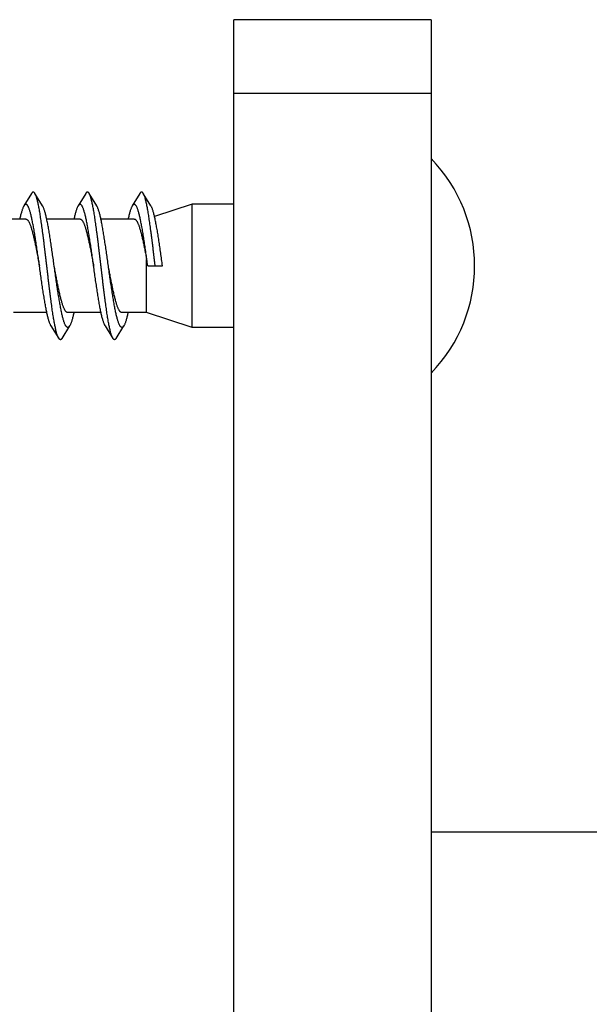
# Model space of a CAD drawing. Header units: millimetres. Extents: x 160 to 318, y 73 to 291.
# Tile 66 of 129: x 265.2 to 267.51, y 92.83 to 96.83. Entities that reach past the tile are written whole.
import ezdxf

# ---------------------------------------------------------------- set-up
doc = ezdxf.new("R2010")
doc.units = ezdxf.units.MM
doc.header["$LTSCALE"] = 30.734
doc.layers.get('0').update_dxf_attribs({"linetype": 'CONTINUOUS'})

msp = doc.modelspace()

# ---------------------------------------------------------------- linework, layer by layer
at = {"color": 7, "linetype": 'Continuous'}
for p, q in [((266.067, 88.8311), (266.067, 96.8311)), ((266.867, 96.8311), (266.067, 96.8311)), ((266.867, 96.8311), (266.867, 88.8311)), ((265.2452, 96.1256), (265.2139, 96.0746)), ((265.29, 96.0746), (265.2587, 96.1256)), ((265.4652, 96.1256), (265.4339, 96.0746)), ((265.51, 96.0746), (265.4787, 96.1256)), ((265.6852, 96.1256), (265.6539, 96.0746)), ((265.73, 96.0746), (265.6987, 96.1256)), ((265.897, 96.0811), (265.7444, 96.0315)), ((265.897, 95.5811), (265.897, 96.0811)), ((266.067, 96.0811), (265.897, 96.0811)), ((265.222, 96.0211), (265.0867, 96.0211)), ((265.442, 96.0211), (265.3067, 96.0211)), ((265.662, 96.0211), (265.5267, 96.0211)), ((265.7123, 95.6411), (265.7123, 95.8563)), ((265.717, 95.8311), (265.777, 95.8311)), ((265.3072, 95.6411), (265.172, 95.6411)), ((265.5272, 95.6411), (265.392, 95.6411)), ((265.7123, 95.6411), (265.612, 95.6411)), ((265.897, 95.5811), (265.7123, 95.6411)), ((265.3239, 95.5877), (265.3552, 95.5366)), ((265.3687, 95.5366), (265.4, 95.5877)), ((265.5439, 95.5877), (265.5752, 95.5366)), ((265.5887, 95.5366), (265.62, 95.5877)), ((266.067, 95.5811), (265.897, 95.5811)), ((272.8586, 93.5311), (266.867, 93.5311))]:
    msp.add_line(p, q, dxfattribs=at)
at = {"color": 9, "linetype": 'Continuous'}
msp.add_line((266.867, 96.5311), (266.067, 96.5311), dxfattribs=at)
at = {"color": 7, "linetype": 'Continuous'}
for centre, radius, start, end in [((266.418, 95.8311), 0.6261, 315.8157, 44.1843), ((259.7818, 94.7472), 6.0334, 10.3493, 10.59283)]:
    msp.add_arc(centre, radius, start, end, dxfattribs=at)
for points, knots in [([(265.2587, 96.1256), (265.2583, 96.1262), (265.2574, 96.1275), (265.2559, 96.1293), (265.2541, 96.1307), (265.2522, 96.1312), (265.2503, 96.1309), (265.2485, 96.1298), (265.2468, 96.128), (265.2457, 96.1264), (265.2452, 96.1256)], [0, 0, 0, 0, 0.00215616, 0.0048092, 0.00695798, 0.00877959, 0.0105534, 0.012581, 0.01506965, 0.01808071, 0.01808071, 0.01808071, 0.01808071]), ([(265.3552, 95.5366), (265.3548, 95.5374), (265.3537, 95.5393), (265.3521, 95.5428), (265.3503, 95.5473), (265.3486, 95.5525), (265.3469, 95.5584), (265.3451, 95.565), (265.3434, 95.5723), (265.3416, 95.5802), (265.3399, 95.5887), (265.3381, 95.5978), (265.3364, 95.6075), (265.3346, 95.6178), (265.3329, 95.6286), (265.3311, 95.64), (265.3294, 95.6518), (265.3276, 95.664), (265.3259, 95.6767), (265.3241, 95.6898), (265.3224, 95.7032), (265.3206, 95.7169), (265.3189, 95.7309), (265.3171, 95.7452), (265.3154, 95.7597), (265.3136, 95.7744), (265.3119, 95.7892), (265.3101, 95.8041), (265.3084, 95.8191), (265.3066, 95.8341), (265.3048, 95.8491), (265.3031, 95.8641), (265.3013, 95.879), (265.2996, 95.8937), (265.2978, 95.9083), (265.2961, 95.9227), (265.2943, 95.9369), (265.2926, 95.9508), (265.2908, 95.9644), (265.2891, 95.9777), (265.2873, 95.9906), (265.2856, 96.0031), (265.2838, 96.0152), (265.2821, 96.0268), (265.2803, 96.038), (265.2786, 96.0486), (265.2768, 96.0586), (265.2751, 96.0681), (265.2733, 96.077), (265.2716, 96.0853), (265.2698, 96.0929), (265.2681, 96.0999), (265.2663, 96.1062), (265.2646, 96.1119), (265.2629, 96.1168), (265.2611, 96.121), (265.2597, 96.1238), (265.2589, 96.1253), (265.2587, 96.1256)], [0, 0, 0, 0, 0.0025703, 0.0067214, 0.0115394, 0.0170262, 0.0231817, 0.0299945, 0.0374575, 0.0455514, 0.0542646, 0.063572, 0.0734588, 0.0838953, 0.0948639, 0.1063312, 0.118277, 0.1306648, 0.1434719, 0.1566599, 0.170203, 0.1840621, 0.1982081, 0.212602, 0.2272114, 0.2419982, 0.2569265, 0.2719601, 0.2870596, 0.3021911, 0.3173125, 0.3323921, 0.3473858, 0.3622641, 0.376982, 0.3915117, 0.4058083, 0.4198459, 0.4335805, 0.4469875, 0.460025, 0.4726699, 0.4848828, 0.4966421, 0.5079118, 0.5186718, 0.5288904, 0.5385489, 0.5476205, 0.5560885, 0.5639318, 0.5711363, 0.5776876, 0.583576, 0.5887957, 0.5933456, 0.5972343, 0.5983272, 0.5983272, 0.5983272, 0.5983272]), ([(265.4787, 96.1256), (265.4786, 96.1257), (265.4781, 96.1266), (265.477, 96.1282), (265.4752, 96.1299), (265.4734, 96.131), (265.4715, 96.1312), (265.4696, 96.1306), (265.4678, 96.1291), (265.4664, 96.1274), (265.4655, 96.1261), (265.4652, 96.1256)], [0, 0, 0, 0, 0.00028209, 0.00328415, 0.0057211, 0.00771148, 0.0094762, 0.01131897, 0.01351245, 0.01622135, 0.01808081, 0.01808081, 0.01808081, 0.01808081]), ([(265.5752, 95.5366), (265.5752, 95.5367), (265.5744, 95.5379), (265.5731, 95.5405), (265.5714, 95.5445), (265.5697, 95.5493), (265.5679, 95.5548), (265.5662, 95.561), (265.5644, 95.5678), (265.5627, 95.5753), (265.5609, 95.5835), (265.5592, 95.5923), (265.5574, 95.6016), (265.5557, 95.6116), (265.5539, 95.6221), (265.5522, 95.6331), (265.5504, 95.6446), (265.5487, 95.6566), (265.5469, 95.6691), (265.5452, 95.6819), (265.5434, 95.6951), (265.5417, 95.7086), (265.5399, 95.7225), (265.5382, 95.7366), (265.5364, 95.751), (265.5347, 95.7656), (265.5329, 95.7803), (265.5312, 95.7952), (265.5294, 95.8101), (265.5277, 95.8251), (265.5259, 95.8401), (265.5241, 95.8551), (265.5224, 95.8701), (265.5206, 95.8849), (265.5189, 95.8996), (265.5171, 95.9141), (265.5154, 95.9284), (265.5136, 95.9425), (265.5119, 95.9563), (265.5101, 95.9698), (265.5084, 95.9829), (265.5066, 95.9957), (265.5049, 96.008), (265.5031, 96.0199), (265.5014, 96.0314), (265.4996, 96.0423), (265.4979, 96.0527), (265.4961, 96.0625), (265.4944, 96.0718), (265.4926, 96.0804), (265.4909, 96.0884), (265.4891, 96.0958), (265.4874, 96.1025), (265.4856, 96.1086), (265.4839, 96.1139), (265.4822, 96.1186), (265.4805, 96.1224), (265.4793, 96.1246), (265.4787, 96.1256)], [0, 0, 0, 0, 0.0003926, 0.0041514, 0.0085675, 0.0136537, 0.0194078, 0.0258282, 0.0329019, 0.0406198, 0.048963, 0.0579167, 0.0674584, 0.077568, 0.0882207, 0.0993915, 0.1110545, 0.1231795, 0.1357402, 0.1487018, 0.1620377, 0.1757091, 0.1896894, 0.2039363, 0.2184232, 0.2331052, 0.2479556, 0.2629277, 0.2779947, 0.2931089, 0.3082433, 0.3233501, 0.3384019, 0.353352, 0.3681722, 0.3828177, 0.3972597, 0.411456, 0.4253772, 0.4389845, 0.4522477, 0.4651323, 0.4776075, 0.4896433, 0.5012091, 0.5122794, 0.5228244, 0.5328232, 0.542248, 0.551082, 0.5593007, 0.5668916, 0.573835, 0.5801232, 0.5857435, 0.5906958, 0.594979, 0.5983266, 0.5983266, 0.5983266, 0.5983266]), ([(265.6987, 96.1256), (265.6984, 96.126), (265.6976, 96.1272), (265.6963, 96.129), (265.6945, 96.1305), (265.6926, 96.1312), (265.6907, 96.1311), (265.6889, 96.1301), (265.6871, 96.1284), (265.686, 96.1268), (265.6853, 96.1258), (265.6852, 96.1256)], [0, 0, 0, 0, 0.00155616, 0.00432267, 0.00656161, 0.00842919, 0.01018705, 0.01214355, 0.0145285, 0.01747145, 0.01808094, 0.01808094, 0.01808094, 0.01808094]), ([(265.747, 95.8311), (265.7464, 95.8361), (265.7452, 95.8461), (265.7434, 95.8611), (265.7417, 95.876), (265.7399, 95.8908), (265.7382, 95.9054), (265.7364, 95.9199), (265.7347, 95.9341), (265.7329, 95.9481), (265.7312, 95.9618), (265.7294, 95.9751), (265.7277, 95.9881), (265.7259, 96.0007), (265.7242, 96.0128), (265.7224, 96.0246), (265.7207, 96.0358), (265.7189, 96.0465), (265.7172, 96.0567), (265.7154, 96.0663), (265.7137, 96.0753), (265.7119, 96.0837), (265.7102, 96.0915), (265.7084, 96.0986), (265.7067, 96.105), (265.7049, 96.1108), (265.7032, 96.1159), (265.7015, 96.1202), (265.7, 96.1234), (265.699, 96.1251), (265.6987, 96.1256)], [0, 0, 0, 0, 0.0151272, 0.0302177, 0.0452319, 0.0601361, 0.0748889, 0.0894594, 0.1038052, 0.1178979, 0.1316952, 0.1451711, 0.1582843, 0.1710111, 0.1833119, 0.1951651, 0.206534, 0.217399, 0.2277269, 0.2375001, 0.2466899, 0.255281, 0.2632498, 0.2705839, 0.2772661, 0.2832883, 0.2886415, 0.2933254, 0.297345, 0.2991637, 0.2991637, 0.2991637, 0.2991637]), ([(265.277, 95.8311), (265.2764, 95.835), (265.2753, 95.8432), (265.2735, 95.8557), (265.2717, 95.8687), (265.2698, 95.8817), (265.268, 95.8944), (265.2662, 95.907), (265.2643, 95.9194), (265.2625, 95.9316), (265.2606, 95.9435), (265.2588, 95.955), (265.257, 95.9662), (265.2551, 95.9771), (265.2533, 95.9875), (265.2515, 95.9975), (265.2496, 96.0071), (265.2478, 96.0162), (265.246, 96.0247), (265.2441, 96.0328), (265.2423, 96.0402), (265.2405, 96.0471), (265.2386, 96.0534), (265.2368, 96.0591), (265.235, 96.0642), (265.2331, 96.0686), (265.2313, 96.0723), (265.2295, 96.0755), (265.2277, 96.0779), (265.2258, 96.0797), (265.2239, 96.0808), (265.222, 96.0812), (265.22, 96.0809), (265.2181, 96.0797), (265.2163, 96.078), (265.2149, 96.0761), (265.2141, 96.0749), (265.2139, 96.0746)], [0, 0, 0, 0, 0.0116282, 0.024861, 0.0380223, 0.0510846, 0.064005, 0.0767556, 0.0892956, 0.1015968, 0.1136215, 0.1253411, 0.1367216, 0.1477343, 0.1583494, 0.1685387, 0.1782768, 0.1875365, 0.1962971, 0.2045337, 0.21223, 0.2193646, 0.2259262, 0.2318989, 0.2372775, 0.2420545, 0.2462351, 0.249828, 0.2528621, 0.2553873, 0.2575032, 0.2593767, 0.2612475, 0.2633535, 0.265867, 0.2688855, 0.2701681, 0.2701681, 0.2701681, 0.2701681]), ([(265.497, 95.8311), (265.4967, 95.833), (265.4958, 95.8393), (265.4943, 95.85), (265.4925, 95.863), (265.4906, 95.876), (265.4888, 95.8888), (265.487, 95.9015), (265.4851, 95.914), (265.4833, 95.9263), (265.4814, 95.9383), (265.4796, 95.95), (265.4778, 95.9614), (265.4759, 95.9724), (265.4741, 95.983), (265.4723, 95.9932), (265.4704, 96.003), (265.4686, 96.0123), (265.4668, 96.021), (265.4649, 96.0293), (265.4631, 96.037), (265.4613, 96.0442), (265.4594, 96.0507), (265.4576, 96.0567), (265.4558, 96.062), (265.4539, 96.0667), (265.4521, 96.0708), (265.4503, 96.0742), (265.4485, 96.0769), (265.4466, 96.079), (265.4448, 96.0804), (265.4428, 96.0812), (265.4409, 96.0811), (265.439, 96.0803), (265.4371, 96.0788), (265.4354, 96.0768), (265.4344, 96.0753), (265.4339, 96.0746)], [0, 0, 0, 0, 0.0058153, 0.0190656, 0.0322617, 0.0453726, 0.0583591, 0.0711886, 0.0838253, 0.0962351, 0.1083856, 0.1202421, 0.1317759, 0.1429525, 0.1537466, 0.1641247, 0.174065, 0.1835361, 0.1925196, 0.2009872, 0.2089239, 0.2163056, 0.2231213, 0.2293525, 0.2349933, 0.2400334, 0.2444755, 0.2483233, 0.2515984, 0.2543375, 0.2566172, 0.2585707, 0.2604113, 0.2623881, 0.2647072, 0.2674955, 0.270168, 0.270168, 0.270168, 0.270168]), ([(265.717, 95.8311), (265.7163, 95.8355), (265.7151, 95.8442), (265.7133, 95.8573), (265.7114, 95.8703), (265.7096, 95.8832), (265.7078, 95.896), (265.7059, 95.9086), (265.7041, 95.9209), (265.7023, 95.9331), (265.7004, 95.9449), (265.6986, 95.9564), (265.6967, 95.9676), (265.6949, 95.9784), (265.6931, 95.9888), (265.6912, 95.9987), (265.6894, 96.0082), (265.6876, 96.0173), (265.6857, 96.0257), (265.6839, 96.0337), (265.6821, 96.0411), (265.6802, 96.0479), (265.6784, 96.0541), (265.6766, 96.0598), (265.6747, 96.0647), (265.6729, 96.0691), (265.6711, 96.0728), (265.6693, 96.0758), (265.6674, 96.0782), (265.6656, 96.0799), (265.6637, 96.0809), (265.6617, 96.0812), (265.6598, 96.0808), (265.6579, 96.0796), (265.6561, 96.0777), (265.6548, 96.0759), (265.6541, 96.0748), (265.6539, 96.0746)], [0, 0, 0, 0, 0.0132601, 0.0264849, 0.0396368, 0.0526831, 0.0655847, 0.0783113, 0.0908233, 0.103093, 0.1150808, 0.1267616, 0.1380968, 0.1490638, 0.159626, 0.1697632, 0.1794415, 0.1886432, 0.1973382, 0.2055115, 0.2131375, 0.2202043, 0.2266922, 0.2325938, 0.237897, 0.2426016, 0.2467081, 0.2502313, 0.2531985, 0.2556675, 0.2577423, 0.2596021, 0.2614896, 0.2636385, 0.2662097, 0.2692952, 0.2701679, 0.2701679, 0.2701679, 0.2701679]), ([(265.2139, 96.0746), (265.2135, 96.0739), (265.2125, 96.072), (265.2108, 96.0687), (265.209, 96.0643), (265.2072, 96.0592), (265.2053, 96.0536), (265.2035, 96.0473), (265.2017, 96.0404), (265.1998, 96.033), (265.1983, 96.0265), (265.1975, 96.0224), (265.1972, 96.0211)], [0, 0, 0, 0, 0.00229707, 0.00646044, 0.01122269, 0.01658369, 0.02254192, 0.02908641, 0.03620719, 0.04388734, 0.05211068, 0.05620992, 0.05620992, 0.05620992, 0.05620992]), ([(265.337, 95.8311), (265.3364, 95.835), (265.3353, 95.8432), (265.3335, 95.8557), (265.3317, 95.8687), (265.3298, 95.8817), (265.328, 95.8944), (265.3262, 95.907), (265.3243, 95.9194), (265.3225, 95.9316), (265.3206, 95.9435), (265.3188, 95.955), (265.317, 95.9662), (265.3151, 95.9771), (265.3133, 95.9875), (265.3115, 95.9975), (265.3096, 96.0071), (265.3078, 96.0162), (265.306, 96.0247), (265.3041, 96.0328), (265.3023, 96.0402), (265.3005, 96.0471), (265.2986, 96.0534), (265.2968, 96.0591), (265.295, 96.0642), (265.2931, 96.0686), (265.2915, 96.072), (265.2904, 96.0739), (265.29, 96.0746)], [0, 0, 0, 0, 0.0116282, 0.024861, 0.0380223, 0.0510846, 0.064005, 0.0767556, 0.0892956, 0.1015968, 0.1136215, 0.1253411, 0.1367216, 0.1477343, 0.1583494, 0.1685387, 0.1782768, 0.1875365, 0.1962971, 0.2045337, 0.21223, 0.2193646, 0.2259262, 0.2318989, 0.2372775, 0.2420545, 0.2462351, 0.2486359, 0.2486359, 0.2486359, 0.2486359]), ([(265.4339, 96.0746), (265.4338, 96.0744), (265.433, 96.0731), (265.4316, 96.0704), (265.4298, 96.0663), (265.428, 96.0615), (265.4261, 96.0561), (265.4243, 96.0501), (265.4225, 96.0435), (265.4206, 96.0363), (265.4189, 96.0288), (265.4177, 96.0236), (265.4172, 96.0211)], [0, 0, 0, 0, 0.00065686, 0.00456156, 0.00906055, 0.01415923, 0.01985631, 0.02614533, 0.03301474, 0.0404522, 0.04843898, 0.05620939, 0.05620939, 0.05620939, 0.05620939]), ([(265.557, 95.8311), (265.5567, 95.833), (265.5558, 95.8393), (265.5543, 95.85), (265.5525, 95.863), (265.5506, 95.876), (265.5488, 95.8888), (265.547, 95.9015), (265.5451, 95.914), (265.5433, 95.9263), (265.5414, 95.9383), (265.5396, 95.95), (265.5378, 95.9614), (265.5359, 95.9724), (265.5341, 95.983), (265.5323, 95.9932), (265.5304, 96.003), (265.5286, 96.0123), (265.5268, 96.021), (265.5249, 96.0293), (265.5231, 96.037), (265.5213, 96.0442), (265.5194, 96.0507), (265.5176, 96.0567), (265.5158, 96.062), (265.5139, 96.0667), (265.5121, 96.0708), (265.5108, 96.0733), (265.51, 96.0745), (265.51, 96.0746)], [0, 0, 0, 0, 0.0058153, 0.0190656, 0.0322617, 0.0453726, 0.0583591, 0.0711886, 0.0838253, 0.0962351, 0.1083856, 0.1202421, 0.1317759, 0.1429525, 0.1537466, 0.1641247, 0.174065, 0.1835361, 0.1925196, 0.2009872, 0.2089239, 0.2163056, 0.2231213, 0.2293525, 0.2349933, 0.2400334, 0.2444755, 0.2483233, 0.2486356, 0.2486356, 0.2486356, 0.2486356]), ([(265.6539, 96.0746), (265.6534, 96.0738), (265.6523, 96.0717), (265.6506, 96.0682), (265.6488, 96.0637), (265.6469, 96.0586), (265.6451, 96.0528), (265.6433, 96.0465), (265.6414, 96.0395), (265.6396, 96.032), (265.6382, 96.0258), (265.6374, 96.0221), (265.6372, 96.0211)], [0, 0, 0, 0, 0.00277746, 0.00701423, 0.01185024, 0.01728492, 0.02331618, 0.02993181, 0.03712302, 0.04487002, 0.05316001, 0.05620936, 0.05620936, 0.05620936, 0.05620936]), ([(265.777, 95.8311), (265.7763, 95.8355), (265.7751, 95.8442), (265.7733, 95.8573), (265.7714, 95.8703), (265.7696, 95.8832), (265.7678, 95.896), (265.7659, 95.9086), (265.7641, 95.9209), (265.7623, 95.9331), (265.7604, 95.9449), (265.7586, 95.9564), (265.7567, 95.9676), (265.7549, 95.9784), (265.7531, 95.9888), (265.7512, 95.9987), (265.7494, 96.0082), (265.7476, 96.0173), (265.7457, 96.0257), (265.7439, 96.0337), (265.7421, 96.0411), (265.7402, 96.0479), (265.7384, 96.0541), (265.7366, 96.0598), (265.7347, 96.0647), (265.7329, 96.0691), (265.7313, 96.0723), (265.7303, 96.074), (265.73, 96.0746)], [0, 0, 0, 0, 0.0132601, 0.0264849, 0.0396368, 0.0526831, 0.0655847, 0.0783113, 0.0908233, 0.103093, 0.1150808, 0.1267616, 0.1380968, 0.1490638, 0.159626, 0.1697632, 0.1794415, 0.1886432, 0.1973382, 0.2055115, 0.2131375, 0.2202043, 0.2266922, 0.2325938, 0.237897, 0.2426016, 0.2467081, 0.2486359, 0.2486359, 0.2486359, 0.2486359]), ([(265.222, 96.0211), (265.2226, 96.0211), (265.224, 96.0209), (265.226, 96.0199), (265.228, 96.0184), (265.23, 96.0163), (265.2319, 96.0136), (265.2339, 96.0103), (265.2358, 96.0065), (265.2378, 96.0022), (265.2397, 95.9973), (265.2417, 95.9919), (265.2436, 95.986), (265.2456, 95.9796), (265.2475, 95.9727), (265.2495, 95.9654), (265.2515, 95.9576), (265.2534, 95.9495), (265.2554, 95.941), (265.2573, 95.9321), (265.2593, 95.923), (265.2613, 95.9135), (265.2632, 95.9038), (265.2652, 95.8938), (265.2671, 95.8837), (265.2691, 95.8734), (265.2711, 95.8629), (265.273, 95.8524), (265.275, 95.8418), (265.2763, 95.8347), (265.277, 95.8311)], [0, 0, 0, 0, 0.0019925, 0.0041546, 0.0066242, 0.0094852, 0.0127915, 0.0165744, 0.0208485, 0.0256191, 0.0308836, 0.0366365, 0.0428657, 0.0495594, 0.0567033, 0.0642891, 0.0722862, 0.0806593, 0.0893916, 0.0984757, 0.1078723, 0.1175385, 0.1274572, 0.1376162, 0.1479699, 0.1584709, 0.1691014, 0.1798468, 0.1906585, 0.2014868, 0.2014868, 0.2014868, 0.2014868]), ([(265.442, 96.0211), (265.4426, 96.0211), (265.444, 96.0209), (265.446, 96.0199), (265.448, 96.0184), (265.45, 96.0163), (265.4519, 96.0136), (265.4539, 96.0103), (265.4558, 96.0065), (265.4578, 96.0022), (265.4597, 95.9973), (265.4617, 95.9919), (265.4636, 95.986), (265.4656, 95.9796), (265.4675, 95.9727), (265.4695, 95.9654), (265.4715, 95.9576), (265.4734, 95.9495), (265.4754, 95.941), (265.4773, 95.9321), (265.4793, 95.923), (265.4813, 95.9135), (265.4832, 95.9038), (265.4852, 95.8938), (265.4871, 95.8837), (265.4891, 95.8734), (265.4911, 95.8629), (265.493, 95.8524), (265.495, 95.8418), (265.4963, 95.8347), (265.497, 95.8311)], [0, 0, 0, 0, 0.0019862, 0.0041477, 0.0066166, 0.0094767, 0.0127821, 0.0165642, 0.0208374, 0.0256073, 0.0308713, 0.0366238, 0.0428528, 0.0495463, 0.0566903, 0.0642764, 0.0722737, 0.0806471, 0.0893802, 0.0984656, 0.1078638, 0.117532, 0.1274508, 0.1376103, 0.1479651, 0.1584678, 0.1690988, 0.1798449, 0.1906574, 0.2014869, 0.2014869, 0.2014869, 0.2014869]), ([(265.662, 96.0211), (265.6625, 96.0211), (265.6637, 96.021), (265.6656, 96.0202), (265.6676, 96.0188), (265.6695, 96.0168), (265.6715, 96.0142), (265.6734, 96.0111), (265.6753, 96.0075), (265.6773, 96.0033), (265.6792, 95.9986), (265.6812, 95.9933), (265.6831, 95.9876), (265.685, 95.9813), (265.687, 95.9746), (265.6889, 95.9675), (265.6909, 95.9599), (265.6928, 95.952), (265.6948, 95.9436), (265.6967, 95.935), (265.6987, 95.9259), (265.7006, 95.9166), (265.7026, 95.9071), (265.7045, 95.8973), (265.7065, 95.8873), (265.7084, 95.8771), (265.7104, 95.8667), (265.7116, 95.8598), (265.7123, 95.8563)], [0, 0, 0, 0, 0.0015828, 0.003681, 0.0060543, 0.0088028, 0.0119874, 0.0156372, 0.0197638, 0.0243849, 0.0295003, 0.0350969, 0.0411596, 0.047693, 0.0546775, 0.0620849, 0.0698934, 0.0781024, 0.0866799, 0.0955881, 0.1048057, 0.1143264, 0.1241093, 0.1341106, 0.1443098, 0.1546961, 0.1652235, 0.1758444, 0.1758444, 0.1758444, 0.1758444]), ([(265.3239, 95.5877), (265.3237, 95.5881), (265.3227, 95.5897), (265.3212, 95.5927), (265.3194, 95.5969), (265.3176, 95.6018), (265.3157, 95.6074), (265.3139, 95.6135), (265.3121, 95.6203), (265.3102, 95.6276), (265.3084, 95.6355), (265.3066, 95.6439), (265.3047, 95.6528), (265.3029, 95.6623), (265.3011, 95.6722), (265.2992, 95.6825), (265.2974, 95.6933), (265.2956, 95.7044), (265.2937, 95.7159), (265.2919, 95.7277), (265.29, 95.7398), (265.2882, 95.7521), (265.2864, 95.7647), (265.2845, 95.7774), (265.2827, 95.7903), (265.2809, 95.8033), (265.279, 95.8164), (265.2777, 95.8257), (265.277, 95.8306), (265.277, 95.8311)], [0, 0, 0, 0, 0.001463, 0.0054967, 0.0101273, 0.0153572, 0.021185, 0.027602, 0.0345975, 0.0421567, 0.0502622, 0.0588959, 0.0680345, 0.0776578, 0.0877374, 0.0982516, 0.1091674, 0.120462, 0.1320987, 0.1440537, 0.1562871, 0.1687744, 0.1814732, 0.1943583, 0.2073855, 0.2205292, 0.2337442, 0.2470043, 0.2486359, 0.2486359, 0.2486359, 0.2486359]), ([(265.392, 95.6411), (265.3913, 95.6411), (265.3899, 95.6413), (265.3879, 95.6423), (265.3859, 95.6438), (265.3839, 95.646), (265.382, 95.6487), (265.38, 95.6519), (265.3781, 95.6557), (265.3761, 95.6601), (265.3742, 95.665), (265.3722, 95.6704), (265.3703, 95.6763), (265.3683, 95.6827), (265.3664, 95.6896), (265.3644, 95.6969), (265.3624, 95.7046), (265.3605, 95.7128), (265.3585, 95.7213), (265.3566, 95.7302), (265.3546, 95.7393), (265.3526, 95.7488), (265.3507, 95.7585), (265.3487, 95.7684), (265.3468, 95.7786), (265.3448, 95.7889), (265.3428, 95.7993), (265.3409, 95.8099), (265.3389, 95.8205), (265.3376, 95.8276), (265.337, 95.8311)], [0, 0, 0, 0, 0.0019919, 0.0041539, 0.0066232, 0.0094835, 0.0127897, 0.0165721, 0.0208461, 0.025616, 0.0308852, 0.0366518, 0.0428972, 0.049597, 0.0567458, 0.0643349, 0.0723329, 0.0807046, 0.0894427, 0.098531, 0.1079294, 0.1175951, 0.1275091, 0.137646, 0.1479768, 0.1584694, 0.1691006, 0.1798465, 0.1906584, 0.2014868, 0.2014868, 0.2014868, 0.2014868]), ([(265.4, 95.5877), (265.3999, 95.5875), (265.3993, 95.5865), (265.3981, 95.5848), (265.3962, 95.5829), (265.3944, 95.5816), (265.3924, 95.581), (265.3904, 95.5812), (265.3885, 95.5822), (265.3867, 95.5838), (265.3849, 95.5861), (265.383, 95.5891), (265.3812, 95.5927), (265.3794, 95.5969), (265.3776, 95.6018), (265.3757, 95.6074), (265.3739, 95.6135), (265.3721, 95.6203), (265.3702, 95.6276), (265.3684, 95.6355), (265.3666, 95.6439), (265.3647, 95.6528), (265.3629, 95.6623), (265.3611, 95.6722), (265.3592, 95.6825), (265.3574, 95.6933), (265.3556, 95.7044), (265.3537, 95.7159), (265.3519, 95.7277), (265.35, 95.7398), (265.3482, 95.7521), (265.3464, 95.7647), (265.3445, 95.7774), (265.3427, 95.7903), (265.3409, 95.8033), (265.339, 95.8164), (265.3377, 95.8257), (265.337, 95.8306), (265.337, 95.8311)], [0, 0, 0, 0, 0.0004541, 0.0036076, 0.0062378, 0.008432, 0.0103399, 0.0121895, 0.0142263, 0.01664, 0.019542, 0.0229949, 0.0270286, 0.0316591, 0.036889, 0.0427169, 0.0491339, 0.0561293, 0.0636886, 0.0717941, 0.0804278, 0.0895664, 0.0991897, 0.1092692, 0.1197834, 0.1306992, 0.1419938, 0.1536305, 0.1655856, 0.1778189, 0.1903063, 0.203005, 0.2158901, 0.2289173, 0.242061, 0.255276, 0.2685361, 0.2701678, 0.2701678, 0.2701678, 0.2701678]), ([(265.5439, 95.5877), (265.5433, 95.5887), (265.542, 95.591), (265.5402, 95.595), (265.5384, 95.5996), (265.5365, 95.6049), (265.5347, 95.6107), (265.5329, 95.6172), (265.531, 95.6243), (265.5292, 95.6319), (265.5274, 95.6401), (265.5255, 95.6489), (265.5237, 95.6581), (265.5219, 95.6678), (265.52, 95.6779), (265.5182, 95.6885), (265.5164, 95.6995), (265.5145, 95.7108), (265.5127, 95.7225), (265.5108, 95.7345), (265.509, 95.7467), (265.5072, 95.7591), (265.5053, 95.7718), (265.5035, 95.7846), (265.5017, 95.7976), (265.4998, 95.8106), (265.4983, 95.8218), (265.4973, 95.8287), (265.497, 95.8311)], [0, 0, 0, 0, 0.003655, 0.0080227, 0.0129901, 0.0185561, 0.0247165, 0.0314593, 0.0387741, 0.0466413, 0.055047, 0.0639657, 0.0733808, 0.0832619, 0.0935904, 0.1043319, 0.1154658, 0.1269544, 0.1387757, 0.1508891, 0.1632711, 0.1758794, 0.1886889, 0.2016563, 0.214755, 0.2279416, 0.2411878, 0.2486355, 0.2486355, 0.2486355, 0.2486355]), ([(265.62, 95.5877), (265.6196, 95.587), (265.6186, 95.5856), (265.617, 95.5836), (265.6152, 95.5821), (265.6133, 95.5812), (265.6113, 95.581), (265.6094, 95.5817), (265.6075, 95.583), (265.6057, 95.585), (265.6038, 95.5877), (265.602, 95.591), (265.6002, 95.595), (265.5984, 95.5996), (265.5965, 95.6049), (265.5947, 95.6107), (265.5929, 95.6172), (265.591, 95.6243), (265.5892, 95.6319), (265.5874, 95.6401), (265.5855, 95.6489), (265.5837, 95.6581), (265.5819, 95.6678), (265.58, 95.6779), (265.5782, 95.6885), (265.5764, 95.6995), (265.5745, 95.7108), (265.5727, 95.7225), (265.5708, 95.7345), (265.569, 95.7467), (265.5672, 95.7591), (265.5653, 95.7718), (265.5635, 95.7846), (265.5617, 95.7976), (265.5598, 95.8106), (265.5583, 95.8218), (265.5573, 95.8287), (265.557, 95.8311)], [0, 0, 0, 0, 0.0022932, 0.0051449, 0.0075164, 0.0095258, 0.0113698, 0.0132966, 0.0155272, 0.018205, 0.0214111, 0.0251877, 0.0295554, 0.0345228, 0.0400887, 0.0462492, 0.052992, 0.0603067, 0.068174, 0.0765797, 0.0854984, 0.0949134, 0.1047946, 0.1151231, 0.1258646, 0.1369985, 0.1484871, 0.1603083, 0.1724217, 0.1848037, 0.1974121, 0.2102216, 0.223189, 0.2362877, 0.2494742, 0.2627204, 0.2701682, 0.2701682, 0.2701682, 0.2701682]), ([(265.612, 95.6411), (265.6113, 95.6411), (265.6099, 95.6413), (265.6079, 95.6423), (265.606, 95.6438), (265.604, 95.6459), (265.602, 95.6486), (265.6001, 95.6518), (265.5981, 95.6556), (265.5962, 95.66), (265.5942, 95.6649), (265.5923, 95.6703), (265.5903, 95.6762), (265.5883, 95.6826), (265.5864, 95.6895), (265.5844, 95.6968), (265.5825, 95.7045), (265.5805, 95.7127), (265.5785, 95.7212), (265.5766, 95.73), (265.5746, 95.7392), (265.5727, 95.7487), (265.5707, 95.7584), (265.5687, 95.7684), (265.5668, 95.7785), (265.5648, 95.7888), (265.5628, 95.7993), (265.5609, 95.8098), (265.5589, 95.8205), (265.5576, 95.8276), (265.557, 95.8311)], [0, 0, 0, 0, 0.0019302, 0.0040846, 0.0065432, 0.0093955, 0.0126962, 0.0164743, 0.0207465, 0.0255159, 0.0307836, 0.0365394, 0.0427768, 0.0494774, 0.0566303, 0.0642108, 0.0722049, 0.0805832, 0.089329, 0.0984096, 0.1078055, 0.1174816, 0.1274161, 0.1375723, 0.1479259, 0.1584399, 0.1690873, 0.1798316, 0.1906432, 0.2014872, 0.2014872, 0.2014872, 0.2014872]), ([(265.4167, 95.6411), (265.4166, 95.6405), (265.4159, 95.6371), (265.4145, 95.6312), (265.4127, 95.6236), (265.4109, 95.6166), (265.409, 95.6101), (265.4072, 95.6043), (265.4054, 95.5991), (265.4035, 95.5946), (265.4018, 95.5908), (265.4006, 95.5886), (265.4, 95.5877)], [0, 0, 0, 0, 0.00199421, 0.01034675, 0.01816371, 0.0254222, 0.03211122, 0.03821331, 0.0437232, 0.04863167, 0.0529429, 0.05620906, 0.05620906, 0.05620906, 0.05620906]), ([(265.6367, 95.6411), (265.6363, 95.6389), (265.6352, 95.6341), (265.6335, 95.6269), (265.6317, 95.6196), (265.6298, 95.6129), (265.628, 95.6068), (265.6262, 95.6013), (265.6243, 95.5965), (265.6225, 95.5923), (265.621, 95.5894), (265.6202, 95.588), (265.62, 95.5877)], [0, 0, 0, 0, 0.00674882, 0.01480431, 0.02230849, 0.02925014, 0.0356099, 0.04138133, 0.046553, 0.05112629, 0.05510299, 0.05620921, 0.05620921, 0.05620921, 0.05620921]), ([(265.3687, 95.5366), (265.3685, 95.5363), (265.3677, 95.5351), (265.3664, 95.5334), (265.3647, 95.5319), (265.3628, 95.5311), (265.3609, 95.5311), (265.3591, 95.532), (265.3573, 95.5336), (265.3561, 95.5353), (265.3554, 95.5364), (265.3552, 95.5366)], [0, 0, 0, 0, 0.00124676, 0.0040714, 0.00635768, 0.00825228, 0.01000708, 0.01193124, 0.01426649, 0.01714947, 0.018081, 0.018081, 0.018081, 0.018081]), ([(265.5887, 95.5366), (265.5883, 95.5359), (265.5873, 95.5345), (265.5857, 95.5327), (265.5839, 95.5315), (265.582, 95.531), (265.5801, 95.5314), (265.5783, 95.5326), (265.5767, 95.5344), (265.5757, 95.5359), (265.5752, 95.5366)], [0, 0, 0, 0, 0.00244741, 0.00504423, 0.00715114, 0.00895344, 0.01074055, 0.01280614, 0.01534921, 0.01808098, 0.01808098, 0.01808098, 0.01808098])]:
    msp.add_open_spline(points, degree=3, knots=knots, dxfattribs=at)

doc.saveas('drawing.dxf')
